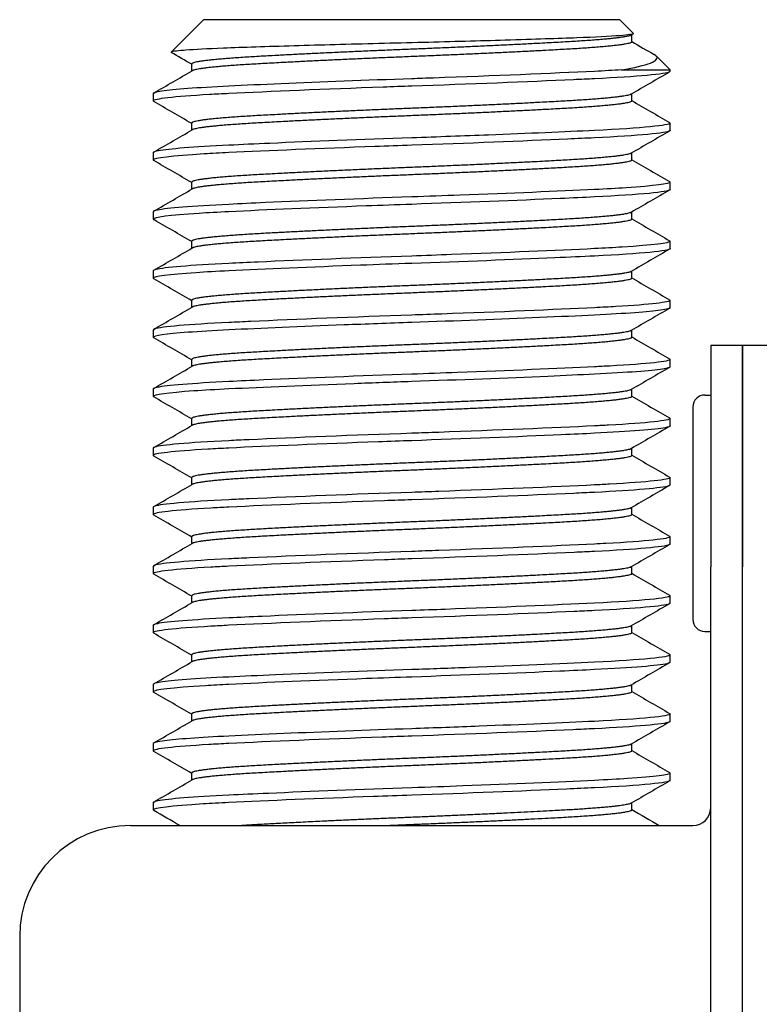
# Model space of a CAD drawing. Extents: x 0 to 796, y 0 to 496.
# Tile 216 of 222: x 719.219 to 719.845, y 292.36 to 293.193. Entities that reach past the tile are written whole.
import ezdxf

# ---------------------------------------------------------------- set-up
doc = ezdxf.new("R2010")
doc.units = 0
doc.header["$LTSCALE"] = 12
doc.header["$MEASUREMENT"] = 0
doc.layers.add('X', color=1, linetype='CONTINUOUS')

msp = doc.modelspace()

# ---------------------------------------------------------------- linework, layer by layer
at = {"layer": 'X'}
for p, q in [((719.37432, 293.1929), (719.34688, 293.16545)), ((719.72682, 293.1929), (719.37432, 293.1929)), ((719.72682, 293.1929), (719.73842, 293.1813)), ((719.73828, 293.18096), (719.73636, 293.17985)), ((719.73685, 293.17415), (719.73685, 293.18013)), ((719.3643, 293.14942), (719.3643, 293.1554)), ((719.75749, 293.16223), (719.76932, 293.1504)), ((719.72805, 293.1504), (719.76932, 293.1504)), ((719.76932, 293.14915), (719.76932, 293.1504)), ((719.33182, 293.1304), (719.33182, 293.12415)), ((719.73685, 293.12415), (719.73685, 293.13013)), ((719.3643, 293.09942), (719.3643, 293.1054)), ((719.76932, 293.09915), (719.76932, 293.1054)), ((719.33182, 293.0804), (719.33182, 293.07415)), ((719.73685, 293.07415), (719.73685, 293.08013)), ((719.3643, 293.04942), (719.3643, 293.0554)), ((719.76932, 293.04915), (719.76932, 293.0554)), ((719.33182, 293.0304), (719.33182, 293.02415)), ((719.73685, 293.02415), (719.73685, 293.03013)), ((719.3643, 292.99942), (719.3643, 293.0054)), ((719.76932, 292.99915), (719.76932, 293.0054)), ((719.33182, 292.9804), (719.33182, 292.97415)), ((719.73685, 292.97415), (719.73685, 292.98013)), ((719.3643, 292.94942), (719.3643, 292.9554)), ((719.76932, 292.94915), (719.76932, 292.9554)), ((719.33182, 292.9304), (719.33182, 292.92415)), ((719.73685, 292.92415), (719.73685, 292.93013)), ((719.8037, 292.9174), (719.8307, 292.9174)), ((719.8037, 292.9174), (719.8037, 292.7299)), ((719.8307, 292.7299), (719.8307, 292.9174)), ((719.8307, 292.9174), (719.8307, 292.7299)), ((719.8307, 292.9174), (719.8577, 292.9174)), ((719.3643, 292.89942), (719.3643, 292.9054)), ((719.76932, 292.89915), (719.76932, 292.9054)), ((719.33182, 292.8804), (719.33182, 292.87415)), ((719.73685, 292.87415), (719.73685, 292.88013)), ((719.7987, 292.87529), (719.8037, 292.87529)), ((719.7887, 292.86529), (719.7887, 292.68529)), ((719.3643, 292.84942), (719.3643, 292.8554)), ((719.76932, 292.84915), (719.76932, 292.8554)), ((719.33182, 292.8304), (719.33182, 292.82415)), ((719.73685, 292.82415), (719.73685, 292.83013)), ((719.3643, 292.79942), (719.3643, 292.8054)), ((719.76932, 292.79915), (719.76932, 292.8054)), ((719.33182, 292.7804), (719.33182, 292.77415)), ((719.73685, 292.77415), (719.73685, 292.78013)), ((719.3643, 292.74942), (719.3643, 292.7554)), ((719.76932, 292.74915), (719.76932, 292.7554)), ((719.33182, 292.7304), (719.33182, 292.72415)), ((719.73685, 292.72415), (719.73685, 292.73013)), ((719.8037, 287.4249), (719.8037, 292.7299)), ((719.8307, 287.4249), (719.8307, 292.7299)), ((719.8307, 287.4249), (719.8307, 292.7299)), ((719.3643, 292.69942), (719.3643, 292.7054)), ((719.76932, 292.69915), (719.76932, 292.7054)), ((719.33182, 292.6804), (719.33182, 292.67415)), ((719.73685, 292.67415), (719.73685, 292.68013)), ((719.7987, 292.67529), (719.8037, 292.67529)), ((719.3643, 292.64942), (719.3643, 292.6554)), ((719.76932, 292.64915), (719.76932, 292.6554)), ((719.33182, 292.6304), (719.33182, 292.62415)), ((719.73685, 292.62415), (719.73685, 292.63013)), ((719.3643, 292.59942), (719.3643, 292.6054)), ((719.76932, 292.59915), (719.76932, 292.6054)), ((719.33182, 292.5804), (719.33182, 292.57415)), ((719.73685, 292.57415), (719.73685, 292.58013)), ((719.3643, 292.54942), (719.3643, 292.5554)), ((719.76932, 292.54915), (719.76932, 292.5554)), ((719.33182, 292.5304), (719.33182, 292.52415)), ((719.73685, 292.52415), (719.73685, 292.53013)), ((719.31245, 292.5109), (719.7887, 292.5109)), ((719.2187, 292.41715), (719.2187, 292.1359))]:
    msp.add_line(p, q, dxfattribs=at)
for centre, radius, start, end in [((719.7987, 292.86529), 0.01, 90, 180), ((719.7987, 292.68529), 0.01, 180, 270), ((719.7887, 292.5259), 0.015, 270, 0), ((719.31245, 292.41715), 0.09375, 90, 180)]:
    msp.add_arc(centre, radius, start, end, dxfattribs=at)
for points, knots in [([(719.73842, 293.1813), (719.73848, 293.18124), (719.73849, 293.18118), (719.7382, 293.18056), (719.73416, 293.17996), (719.71832, 293.17873), (719.70608, 293.17809), (719.67495, 293.17691), (719.65466, 293.17625), (719.60794, 293.17486), (719.58447, 293.17422), (719.5479, 293.17331), (719.53524, 293.173), (719.49767, 293.17204), (719.47337, 293.17137), (719.42797, 293.17003), (719.4076, 293.16941), (719.37761, 293.16822), (719.36687, 293.16766), (719.35392, 293.1667), (719.34755, 293.16612), (719.34688, 293.16545)], [0.000001, 0.000001, 0.000001, 0.000001, 0.039594, 0.039594, 0.397485, 0.397485, 0.782657, 0.782657, 1.164194, 1.164194, 1.495586, 1.495586, 1.668712, 1.668712, 2.017099, 2.017099, 2.38158, 2.38158, 2.681354, 2.681354, 2.898539, 2.898539, 2.898539, 2.898539]), ([(719.72805, 293.1504), (719.73936, 293.15229), (719.74767, 293.15425), (719.75767, 293.15822), (719.75934, 293.16019), (719.75731, 293.16243), (719.7568, 293.16288), (719.75588, 293.1634)], [0.524907, 0.524907, 0.524907, 0.524907, 0.8470067, 0.8470067, 1.1677543, 1.1677543, 1.227237, 1.227237, 1.227237, 1.227237]), ([(719.72805, 293.1504), (719.72118, 293.14997), (719.71348, 293.14955), (719.70525, 293.14915), (719.66939, 293.1474), (719.61992, 293.14536), (719.56913, 293.14355), (719.56296, 293.14333), (719.55677, 293.14311), (719.55057, 293.1429), (719.51203, 293.14157), (719.47343, 293.14009), (719.44015, 293.13866), (719.42401, 293.13797), (719.40911, 293.13729), (719.39589, 293.13665), (719.36882, 293.13533), (719.34903, 293.13386), (719.33918, 293.13244), (719.3343, 293.13174), (719.33182, 293.13105), (719.33182, 293.1304)], [0.000001, 0.000001, 0.000001, 0.000001, 0.089599, 0.089599, 0.089599, 0.480046, 0.480046, 0.480046, 0.527466, 0.527466, 0.527466, 0.822572, 0.822572, 0.822572, 0.965689, 0.965689, 0.965689, 1.258705, 1.258705, 1.258705, 1.404032, 1.404032, 1.404032, 1.404032]), ([(719.76932, 293.14915), (719.76932, 293.149), (719.7692, 293.14885), (719.76895, 293.1487), (719.76584, 293.14683), (719.7422, 293.1447), (719.70525, 293.1429), (719.69972, 293.14263), (719.69379, 293.14235), (719.6876, 293.14206), (719.64906, 293.14029), (719.59929, 293.13833), (719.55057, 293.13665), (719.5426, 293.13637), (719.53449, 293.13609), (719.52645, 293.1358), (719.47747, 293.13403), (719.43025, 293.13207), (719.39589, 293.1304), (719.39012, 293.13012), (719.38457, 293.12982), (719.37942, 293.12953), (719.34886, 293.12776), (719.33182, 293.12582), (719.33182, 293.12415), (719.33182, 293.124), (719.33196, 293.12384), (719.33223, 293.12368)], [65.377112, 65.377112, 65.377112, 65.377112, 65.409798, 65.409798, 65.409798, 65.814798, 65.814798, 65.814798, 65.875456, 65.875456, 65.875456, 66.253008, 66.253008, 66.253008, 66.314805, 66.314805, 66.314805, 66.691267, 66.691267, 66.691267, 66.754503, 66.754503, 66.754503, 67.129577, 67.129577, 67.129577, 67.163809, 67.163809, 67.163809, 67.163809]), ([(719.76932, 293.1054), (719.76932, 293.10539), (719.76932, 293.10539), (719.76932, 293.10538), (719.76922, 293.1034), (719.74576, 293.10112), (719.70525, 293.09915), (719.68025, 293.09793), (719.64923, 293.09659), (719.61559, 293.09528), (719.59458, 293.09446), (719.57266, 293.09366), (719.55057, 293.0929), (719.5081, 293.09143), (719.4659, 293.0898), (719.43056, 293.08825), (719.41811, 293.0877), (719.40648, 293.08716), (719.39589, 293.08665), (719.36577, 293.08518), (719.34484, 293.08354), (719.3363, 293.08198), (719.33333, 293.08144), (719.33182, 293.08091), (719.33182, 293.0804)], [3.158655, 3.158655, 3.158655, 3.158655, 3.159688, 3.159688, 3.159688, 3.597633, 3.597633, 3.597633, 3.867908, 3.867908, 3.867908, 4.03671, 4.03671, 4.03671, 4.361287, 4.361287, 4.361287, 4.475685, 4.475685, 4.475685, 4.801258, 4.801258, 4.801258, 4.914529, 4.914529, 4.914529, 4.914529]), ([(719.76932, 293.09915), (719.76932, 293.09903), (719.76924, 293.09891), (719.76909, 293.0988), (719.7666, 293.0969), (719.743, 293.09474), (719.70525, 293.0929), (719.69822, 293.09255), (719.69056, 293.09219), (719.68256, 293.09183), (719.64489, 293.09013), (719.59739, 293.08826), (719.55057, 293.08665), (719.54027, 293.08629), (719.52978, 293.08592), (719.51949, 293.08554), (719.47311, 293.08385), (719.42877, 293.082), (719.39589, 293.0804), (719.38835, 293.08003), (719.38125, 293.07964), (719.37485, 293.07926), (719.34715, 293.07757), (719.33182, 293.07574), (719.33182, 293.07415), (719.33182, 293.074), (719.33196, 293.07384), (719.33223, 293.07368)], [61.868413, 61.868413, 61.868413, 61.868413, 61.894112, 61.894112, 61.894112, 62.3069, 62.3069, 62.3069, 62.383805, 62.383805, 62.383805, 62.745603, 62.745603, 62.745603, 62.825223, 62.825223, 62.825223, 63.184385, 63.184385, 63.184385, 63.266725, 63.266725, 63.266725, 63.623251, 63.623251, 63.623251, 63.657368, 63.657368, 63.657368, 63.657368]), ([(719.76932, 293.0554), (719.76932, 293.0539), (719.75612, 293.05223), (719.73203, 293.05065), (719.72419, 293.05014), (719.71519, 293.04963), (719.70525, 293.04915), (719.67443, 293.04764), (719.63409, 293.04595), (719.59131, 293.04436), (719.57792, 293.04386), (719.56422, 293.04337), (719.55057, 293.0429), (719.50677, 293.04139), (719.46291, 293.03968), (719.42681, 293.03808), (719.41577, 293.03759), (719.40536, 293.03711), (719.39589, 293.03665), (719.36475, 293.03513), (719.34328, 293.03341), (719.33538, 293.0318), (719.33302, 293.03132), (719.33182, 293.03085), (719.33182, 293.0304)], [6.668619, 6.668619, 6.668619, 6.668619, 6.999275, 6.999275, 6.999275, 7.106838, 7.106838, 7.106838, 7.440475, 7.440475, 7.440475, 7.544932, 7.544932, 7.544932, 7.880317, 7.880317, 7.880317, 7.98291, 7.98291, 7.98291, 8.32017, 8.32017, 8.32017, 8.420775, 8.420775, 8.420775, 8.420775]), ([(719.76932, 293.04915), (719.76932, 293.04909), (719.76931, 293.04904), (719.76927, 293.04899), (719.76809, 293.04704), (719.7445, 293.04481), (719.70525, 293.0429), (719.69633, 293.04246), (719.68652, 293.04201), (719.67616, 293.04155), (719.63969, 293.03992), (719.59502, 293.03818), (719.55057, 293.03665), (719.53767, 293.0362), (719.52465, 293.03574), (719.51193, 293.03527), (719.46835, 293.03365), (719.42715, 293.03192), (719.39589, 293.0304), (719.38658, 293.02994), (719.37805, 293.02947), (719.37056, 293.02899), (719.34555, 293.02738), (719.33182, 293.02566), (719.33182, 293.02415), (719.33182, 293.02399), (719.33196, 293.02384), (719.33223, 293.02368)], [58.354035, 58.354035, 58.354035, 58.354035, 58.365809, 58.365809, 58.365809, 58.793335, 58.793335, 58.793335, 58.890559, 58.890559, 58.890559, 59.232779, 59.232779, 59.232779, 59.332112, 59.332112, 59.332112, 59.672331, 59.672331, 59.672331, 59.773654, 59.773654, 59.773654, 60.111994, 60.111994, 60.111994, 60.146116, 60.146116, 60.146116, 60.146116]), ([(719.76932, 293.0054), (719.76932, 293.00384), (719.75491, 293.00208), (719.72876, 293.00044), (719.72172, 293), (719.71379, 292.99956), (719.70525, 292.99915), (719.67292, 292.99757), (719.62967, 292.99576), (719.58427, 292.9941), (719.57314, 292.99369), (719.56177, 292.99328), (719.55057, 292.9929), (719.50452, 292.99131), (719.45796, 292.98949), (719.42069, 292.98781), (719.41192, 292.98741), (719.40355, 292.98702), (719.39589, 292.98665), (719.36309, 292.98505), (719.34084, 292.98321), (719.33411, 292.98152), (719.33259, 292.98114), (719.33182, 292.98076), (719.33182, 292.9804)], [10.171108, 10.171108, 10.171108, 10.171108, 10.515781, 10.515781, 10.515781, 10.608496, 10.608496, 10.608496, 10.959684, 10.959684, 10.959684, 11.045744, 11.045744, 11.045744, 11.399622, 11.399622, 11.399622, 11.482902, 11.482902, 11.482902, 11.839521, 11.839521, 11.839521, 11.919974, 11.919974, 11.919974, 11.919974]), ([(719.76891, 293.00586), (719.76908, 293.00577), (719.7692, 293.00567), (719.76926, 293.00557), (719.7693, 293.00551), (719.76932, 293.00546), (719.76932, 293.0054)], [10.13718788, 10.13718788, 10.13718788, 10.13718788, 10.15817721, 10.15817721, 10.15817721, 10.17110783, 10.17110783, 10.17110783, 10.17110783]), ([(719.76932, 292.99915), (719.76932, 292.99913), (719.76932, 292.99911), (719.76932, 292.9991), (719.76895, 292.99713), (719.74544, 292.99486), (719.70525, 292.9929), (719.69504, 292.9924), (719.68381, 292.99188), (719.67183, 292.99135), (719.63621, 292.98979), (719.59347, 292.98813), (719.55057, 292.98665), (719.53597, 292.98614), (719.52138, 292.98562), (719.50711, 292.98509), (719.46533, 292.98352), (719.42613, 292.98187), (719.39589, 292.9804), (719.38546, 292.97989), (719.3761, 292.97936), (719.368, 292.97882), (719.3446, 292.97726), (719.33182, 292.97562), (719.33182, 292.97415), (719.33182, 292.97399), (719.33196, 292.97384), (719.33223, 292.97368)], [54.832357, 54.832357, 54.832357, 54.832357, 54.836003, 54.836003, 54.836003, 55.27261, 55.27261, 55.27261, 55.383519, 55.383519, 55.383519, 55.712992, 55.712992, 55.712992, 55.82515, 55.82515, 55.82515, 56.153503, 56.153503, 56.153503, 56.266823, 56.266823, 56.266823, 56.594142, 56.594142, 56.594142, 56.628335, 56.628335, 56.628335, 56.628335]), ([(719.76932, 292.9554), (719.76932, 292.95374), (719.75297, 292.95186), (719.72353, 292.95012), (719.71787, 292.94979), (719.71171, 292.94946), (719.70525, 292.94915), (719.67116, 292.94748), (719.62451, 292.94555), (719.57605, 292.9438), (719.56758, 292.94349), (719.559, 292.94319), (719.55057, 292.9429), (719.50214, 292.94123), (719.45277, 292.93928), (719.41438, 292.93752), (719.4079, 292.93722), (719.40168, 292.93693), (719.39589, 292.93665), (719.36152, 292.93497), (719.33859, 292.93302), (719.33316, 292.93125), (719.33226, 292.93096), (719.33182, 292.93067), (719.33182, 292.9304)], [13.667321, 13.667321, 13.667321, 13.667321, 14.033823, 14.033823, 14.033823, 14.104182, 14.104182, 14.104182, 14.47586, 14.47586, 14.47586, 14.540823, 14.540823, 14.540823, 14.914303, 14.914303, 14.914303, 14.977406, 14.977406, 14.977406, 15.352376, 15.352376, 15.352376, 15.413936, 15.413936, 15.413936, 15.413936]), ([(719.76932, 292.94915), (719.76932, 292.94846), (719.76661, 292.94774), (719.7613, 292.94701), (719.75126, 292.94562), (719.73179, 292.94419), (719.70525, 292.9429), (719.69143, 292.94222), (719.67581, 292.94151), (719.65885, 292.94079), (719.62607, 292.93939), (719.58838, 292.93795), (719.55057, 292.93665), (719.53128, 292.93598), (719.51207, 292.93528), (719.49347, 292.93457), (719.4568, 292.93316), (719.42279, 292.93171), (719.39589, 292.9304), (719.38245, 292.92974), (719.37081, 292.92905), (719.36129, 292.92835), (719.34211, 292.92693), (719.33182, 292.92547), (719.33182, 292.92415), (719.33182, 292.92399), (719.33196, 292.92384), (719.33223, 292.92368)], [51.308029, 51.308029, 51.308029, 51.308029, 51.460442, 51.460442, 51.460442, 51.748535, 51.748535, 51.748535, 51.898626, 51.898626, 51.898626, 52.188912, 52.188912, 52.188912, 52.337018, 52.337018, 52.337018, 52.629162, 52.629162, 52.629162, 52.775122, 52.775122, 52.775122, 53.069288, 53.069288, 53.069288, 53.103505, 53.103505, 53.103505, 53.103505]), ([(719.76932, 292.9054), (719.76932, 292.90364), (719.75095, 292.90164), (719.71822, 292.89982), (719.71408, 292.89959), (719.70974, 292.89937), (719.70525, 292.89915), (719.67433, 292.89764), (719.63286, 292.8959), (719.58926, 292.89428), (719.57647, 292.89381), (719.56339, 292.89334), (719.55057, 292.8929), (719.50671, 292.89138), (719.4618, 292.88964), (719.42535, 292.88802), (719.41481, 292.88755), (719.40487, 292.88709), (719.39589, 292.88665), (719.36478, 292.88513), (719.34285, 292.88338), (719.33513, 292.88175), (719.33292, 292.88129), (719.33182, 292.88083), (719.33182, 292.8804)], [17.159315, 17.159315, 17.159315, 17.159315, 17.546903, 17.546903, 17.546903, 17.595918, 17.595918, 17.595918, 17.933288, 17.933288, 17.933288, 18.032205, 18.032205, 18.032205, 18.370577, 18.370577, 18.370577, 18.468464, 18.468464, 18.468464, 18.807872, 18.807872, 18.807872, 18.904696, 18.904696, 18.904696, 18.904696]), ([(719.76932, 292.89915), (719.76932, 292.89853), (719.76715, 292.89789), (719.76288, 292.89724), (719.75336, 292.89578), (719.73312, 292.89426), (719.70525, 292.8929), (719.6934, 292.89232), (719.68015, 292.89171), (719.66586, 292.89109), (719.63145, 292.8896), (719.59089, 292.88804), (719.55057, 292.88665), (719.53429, 292.88609), (719.51796, 292.8855), (719.502, 292.88489), (719.46206, 292.88339), (719.42471, 292.8818), (719.39589, 292.8804), (719.38474, 292.87985), (719.37475, 292.87928), (719.36621, 292.8787), (719.34389, 292.87718), (719.33182, 292.87557), (719.33182, 292.87415), (719.33182, 292.87399), (719.33196, 292.87384), (719.33223, 292.87368)], [47.791138, 47.791138, 47.791138, 47.791138, 47.927387, 47.927387, 47.927387, 48.230698, 48.230698, 48.230698, 48.359699, 48.359699, 48.359699, 48.670131, 48.670131, 48.670131, 48.795521, 48.795521, 48.795521, 49.109459, 49.109459, 49.109459, 49.230995, 49.230995, 49.230995, 49.548685, 49.548685, 49.548685, 49.582957, 49.582957, 49.582957, 49.582957]), ([(719.76932, 292.8554), (719.76932, 292.85363), (719.75049, 292.85159), (719.7172, 292.84976), (719.71337, 292.84955), (719.70938, 292.84935), (719.70525, 292.84915), (719.67057, 292.84746), (719.62288, 292.84548), (719.57345, 292.8437), (719.56581, 292.84343), (719.55815, 292.84316), (719.55057, 292.8429), (719.50152, 292.84121), (719.45155, 292.83923), (719.41291, 292.83745), (719.40694, 292.83718), (719.40125, 292.83691), (719.39589, 292.83665), (719.3612, 292.83496), (719.33822, 292.83298), (719.33302, 292.8312), (719.33222, 292.83093), (719.33182, 292.83066), (719.33182, 292.8304)], [20.649245, 20.649245, 20.649245, 20.649245, 21.040612, 21.040612, 21.040612, 21.085566, 21.085566, 21.085566, 21.46333, 21.46333, 21.46333, 21.521701, 21.521701, 21.521701, 21.899496, 21.899496, 21.899496, 21.95783, 21.95783, 21.95783, 22.335642, 22.335642, 22.335642, 22.393955, 22.393955, 22.393955, 22.393955]), ([(719.76932, 292.84915), (719.76932, 292.84865), (719.76792, 292.84814), (719.76515, 292.84762), (719.7568, 292.84605), (719.73541, 292.84437), (719.70525, 292.8429), (719.69665, 292.84248), (719.68727, 292.84204), (719.67725, 292.84159), (719.64049, 292.83995), (719.59516, 292.83819), (719.55057, 292.83665), (719.54121, 292.83632), (719.53178, 292.83599), (719.52241, 292.83565), (719.47496, 292.83393), (719.42938, 292.83203), (719.39589, 292.8304), (719.38951, 292.83009), (719.38348, 292.82976), (719.37789, 292.82944), (719.34831, 292.8277), (719.33182, 292.82579), (719.33182, 292.82415), (719.33182, 292.82399), (719.33196, 292.82384), (719.33223, 292.82368)], [44.280474, 44.280474, 44.280474, 44.280474, 44.389824, 44.389824, 44.389824, 44.719341, 44.719341, 44.719341, 44.813308, 44.813308, 44.813308, 45.158037, 45.158037, 45.158037, 45.230426, 45.230426, 45.230426, 45.596658, 45.596658, 45.596658, 45.666451, 45.666451, 45.666451, 46.03521, 46.03521, 46.03521, 46.069542, 46.069542, 46.069542, 46.069542]), ([(719.76932, 292.8054), (719.76932, 292.80364), (719.75084, 292.80163), (719.71804, 292.79981), (719.71396, 292.79959), (719.70968, 292.79936), (719.70525, 292.79915), (719.6706, 292.79746), (719.62297, 292.79549), (719.5735, 292.79371), (719.56584, 292.79343), (719.55816, 292.79316), (719.55057, 292.7929), (719.50158, 292.79121), (719.45162, 292.78924), (719.41296, 292.78746), (719.40697, 292.78718), (719.40126, 292.78691), (719.39589, 292.78665), (719.36125, 292.78496), (719.33823, 292.78299), (719.33303, 292.7812), (719.33222, 292.78093), (719.33182, 292.78066), (719.33182, 292.7804)], [24.138636, 24.138636, 24.138636, 24.138636, 24.526375, 24.526375, 24.526375, 24.574626, 24.574626, 24.574626, 24.952269, 24.952269, 24.952269, 25.010788, 25.010788, 25.010788, 25.388439, 25.388439, 25.388439, 25.446966, 25.446966, 25.446966, 25.824656, 25.824656, 25.824656, 25.883162, 25.883162, 25.883162, 25.883162]), ([(719.76932, 292.79915), (719.76932, 292.79888), (719.76892, 292.79861), (719.76812, 292.79834), (719.76292, 292.79657), (719.73992, 292.79459), (719.70525, 292.7929), (719.6998, 292.79263), (719.69402, 292.79236), (719.68794, 292.79208), (719.64941, 292.79031), (719.59943, 292.78833), (719.55057, 292.78665), (719.54295, 292.78638), (719.53526, 292.78611), (719.52757, 292.78584), (719.47824, 292.78406), (719.43049, 292.78208), (719.39589, 292.7804), (719.39054, 292.78014), (719.38541, 292.77987), (719.38058, 292.77959), (719.34932, 292.77781), (719.33182, 292.77584), (719.33182, 292.77415), (719.33182, 292.77399), (719.33196, 292.77384), (719.33223, 292.77368)], [40.774107, 40.774107, 40.774107, 40.774107, 40.832744, 40.832744, 40.832744, 41.212604, 41.212604, 41.212604, 41.272287, 41.272287, 41.272287, 41.650821, 41.650821, 41.650821, 41.709882, 41.709882, 41.709882, 42.088996, 42.088996, 42.088996, 42.147678, 42.147678, 42.147678, 42.527133, 42.527133, 42.527133, 42.561452, 42.561452, 42.561452, 42.561452]), ([(719.76932, 292.7554), (719.76932, 292.75359), (719.74946, 292.75149), (719.71494, 292.74964), (719.71181, 292.74947), (719.70857, 292.74931), (719.70525, 292.74915), (719.67066, 292.74746), (719.62291, 292.74548), (719.57359, 292.74371), (719.5659, 292.74343), (719.5582, 292.74316), (719.55057, 292.7429), (719.50172, 292.74121), (719.45175, 292.73924), (719.41322, 292.73747), (719.40713, 292.73719), (719.40134, 292.73691), (719.39589, 292.73665), (719.36143, 292.73497), (719.33843, 292.733), (719.3331, 292.73123), (719.33224, 292.73095), (719.33182, 292.73067), (719.33182, 292.7304)], [27.628471, 27.628471, 27.628471, 27.628471, 28.028279, 28.028279, 28.028279, 28.064527, 28.064527, 28.064527, 28.442052, 28.442052, 28.442052, 28.500906, 28.500906, 28.500906, 28.877834, 28.877834, 28.877834, 28.937327, 28.937327, 28.937327, 29.313374, 29.313374, 29.313374, 29.373795, 29.373795, 29.373795, 29.373795]), ([(719.76932, 292.74915), (719.76932, 292.74895), (719.76909, 292.74874), (719.76862, 292.74853), (719.76451, 292.74671), (719.7412, 292.74465), (719.70525, 292.7429), (719.69989, 292.74264), (719.6942, 292.74237), (719.68822, 292.74209), (719.64955, 292.74031), (719.59958, 292.73834), (719.55057, 292.73665), (719.54299, 292.73639), (719.53532, 292.73612), (719.52767, 292.73584), (719.47819, 292.73406), (719.43055, 292.73209), (719.39589, 292.7304), (719.39053, 292.73014), (719.38539, 292.72987), (719.38055, 292.72959), (719.34924, 292.72781), (719.33182, 292.72584), (719.33182, 292.72415), (719.33182, 292.72399), (719.33196, 292.72384), (719.33223, 292.72368)], [37.270104, 37.270104, 37.270104, 37.270104, 37.314849, 37.314849, 37.314849, 37.708369, 37.708369, 37.708369, 37.767031, 37.767031, 37.767031, 38.146339, 38.146339, 38.146339, 38.205025, 38.205025, 38.205025, 38.584291, 38.584291, 38.584291, 38.64297, 38.64297, 38.64297, 39.022229, 39.022229, 39.022229, 39.056479, 39.056479, 39.056479, 39.056479]), ([(719.76932, 292.7054), (719.76932, 292.70342), (719.74533, 292.7011), (719.70525, 292.69915), (719.67178, 292.69752), (719.62623, 292.69562), (719.57881, 292.6939), (719.56941, 292.69356), (719.55996, 292.69322), (719.55057, 292.6929), (719.50602, 292.69136), (719.46075, 292.6896), (719.42401, 292.68796), (719.41395, 292.68751), (719.40453, 292.68707), (719.39589, 292.68665), (719.36482, 292.68513), (719.34308, 292.6834), (719.33525, 292.68178), (719.33296, 292.6813), (719.33182, 292.68084), (719.33182, 292.6804)], [31.120359, 31.120359, 31.120359, 31.120359, 31.556956, 31.556956, 31.556956, 31.921495, 31.921495, 31.921495, 31.993782, 31.993782, 31.993782, 32.336737, 32.336737, 32.336737, 32.430683, 32.430683, 32.430683, 32.768765, 32.768765, 32.768765, 32.867661, 32.867661, 32.867661, 32.867661]), ([(719.76932, 292.69915), (719.76932, 292.69893), (719.76906, 292.69872), (719.76853, 292.69849), (719.76419, 292.69668), (719.74095, 292.69464), (719.70525, 292.6929), (719.69989, 292.69264), (719.6942, 292.69237), (719.68824, 292.69209), (719.64959, 292.69031), (719.59963, 292.68834), (719.55057, 292.68665), (719.54299, 292.68639), (719.53533, 292.68612), (719.52769, 292.68584), (719.47826, 292.68406), (719.43057, 292.68209), (719.39589, 292.6804), (719.39053, 292.68014), (719.38539, 292.67987), (719.38055, 292.67959), (719.34929, 292.67781), (719.33182, 292.67584), (719.33182, 292.67415), (719.33182, 292.67399), (719.33196, 292.67384), (719.33223, 292.67368)], [33.766786, 33.766786, 33.766786, 33.766786, 33.814341, 33.814341, 33.814341, 34.204703, 34.204703, 34.204703, 34.263279, 34.263279, 34.263279, 34.64261, 34.64261, 34.64261, 34.70123, 34.70123, 34.70123, 35.080522, 35.080522, 35.080522, 35.139196, 35.139196, 35.139196, 35.518442, 35.518442, 35.518442, 35.552708, 35.552708, 35.552708, 35.552708]), ([(719.76932, 292.6554), (719.76932, 292.65342), (719.74557, 292.65111), (719.70525, 292.64915), (719.67646, 292.64774), (719.63915, 292.64616), (719.59924, 292.64465), (719.58326, 292.64405), (719.56689, 292.64346), (719.55057, 292.6429), (719.51029, 292.64151), (719.46976, 292.63995), (719.43537, 292.63846), (719.42104, 292.63783), (719.40777, 292.63723), (719.39589, 292.63665), (719.36769, 292.63527), (719.34731, 292.63373), (719.33792, 292.63225), (719.33387, 292.63162), (719.33182, 292.63099), (719.33182, 292.6304)], [34.616486, 34.616486, 34.616486, 34.616486, 35.053871, 35.053871, 35.053871, 35.366255, 35.366255, 35.366255, 35.491403, 35.491403, 35.491403, 35.800314, 35.800314, 35.800314, 35.929039, 35.929039, 35.929039, 36.234719, 36.234719, 36.234719, 36.366784, 36.366784, 36.366784, 36.366784]), ([(719.76932, 292.64915), (719.76932, 292.64875), (719.76841, 292.64834), (719.76661, 292.64792), (719.75941, 292.64626), (719.73719, 292.64446), (719.70525, 292.6429), (719.69635, 292.64246), (719.68651, 292.64201), (719.67606, 292.64154), (719.63955, 292.63992), (719.59453, 292.63816), (719.55057, 292.63665), (719.53787, 292.63621), (719.52493, 292.63575), (719.51226, 292.63528), (719.4685, 292.63366), (719.42689, 292.63191), (719.39589, 292.6304), (719.38881, 292.63005), (719.3821, 292.62969), (719.37597, 292.62932), (719.34753, 292.62762), (719.33182, 292.62575), (719.33182, 292.62415), (719.33182, 292.62399), (719.33196, 292.62384), (719.33223, 292.62368)], [30.262785, 30.262785, 30.262785, 30.262785, 30.350659, 30.350659, 30.350659, 30.70051, 30.70051, 30.70051, 30.797965, 30.797965, 30.797965, 31.138532, 31.138532, 31.138532, 31.236902, 31.236902, 31.236902, 31.576582, 31.576582, 31.576582, 31.654228, 31.654228, 31.654228, 32.014661, 32.014661, 32.014661, 32.048969, 32.048969, 32.048969, 32.048969]), ([(719.76932, 292.6054), (719.76932, 292.60342), (719.74577, 292.60112), (719.70525, 292.59915), (719.67837, 292.59784), (719.64438, 292.59638), (719.60773, 292.59498), (719.58912, 292.59426), (719.56988, 292.59356), (719.55057, 292.5929), (719.51278, 292.59159), (719.47511, 292.59015), (719.44234, 292.58876), (719.42537, 292.58803), (719.40973, 292.58732), (719.39589, 292.58665), (719.37066, 292.58542), (719.35182, 292.58407), (719.3414, 292.58274), (719.33506, 292.58194), (719.33182, 292.58115), (719.33182, 292.5804)], [38.118907, 38.118907, 38.118907, 38.118907, 38.55723, 38.55723, 38.55723, 38.848033, 38.848033, 38.848033, 38.995682, 38.995682, 38.995682, 39.284647, 39.284647, 39.284647, 39.43426, 39.43426, 39.43426, 39.707024, 39.707024, 39.707024, 39.872967, 39.872967, 39.872967, 39.872967]), ([(719.76932, 292.59915), (719.76932, 292.59893), (719.76904, 292.5987), (719.76846, 292.59847), (719.76396, 292.59665), (719.74072, 292.59463), (719.70525, 292.5929), (719.69955, 292.59262), (719.69343, 292.59233), (719.68704, 292.59204), (719.6486, 292.59027), (719.59908, 292.58832), (719.55057, 292.58665), (719.5423, 292.58636), (719.53388, 292.58607), (719.52555, 292.58576), (719.47691, 292.58401), (719.43006, 292.58206), (719.39589, 292.5804), (719.38987, 292.5801), (719.38409, 292.5798), (719.37876, 292.57949), (719.34861, 292.57774), (719.33182, 292.57581), (719.33182, 292.57415), (719.33182, 292.574), (719.33196, 292.57384), (719.33223, 292.57368)], [26.7568, 26.7568, 26.7568, 26.7568, 26.806143, 26.806143, 26.806143, 27.194817, 27.194817, 27.194817, 27.257298, 27.257298, 27.257298, 27.633142, 27.633142, 27.633142, 27.697212, 27.697212, 27.697212, 28.07152, 28.07152, 28.07152, 28.137464, 28.137464, 28.137464, 28.509956, 28.509956, 28.509956, 28.544161, 28.544161, 28.544161, 28.544161]), ([(719.76932, 292.5554), (719.76932, 292.55393), (719.75657, 292.55228), (719.7332, 292.55073), (719.72509, 292.55019), (719.71571, 292.54966), (719.70525, 292.54915), (719.67501, 292.54767), (719.63579, 292.54602), (719.594, 292.54446), (719.57974, 292.54392), (719.56516, 292.5434), (719.55057, 292.5429), (719.50766, 292.54142), (719.4649, 292.53976), (719.42929, 292.53819), (719.41731, 292.53766), (719.40609, 292.53715), (719.39589, 292.53665), (719.36544, 292.53516), (719.34432, 292.53349), (719.33598, 292.53192), (719.33322, 292.5314), (719.33182, 292.53089), (719.33182, 292.5304)], [41.628283, 41.628283, 41.628283, 41.628283, 41.953812, 41.953812, 41.953812, 42.066858, 42.066858, 42.066858, 42.393764, 42.393764, 42.393764, 42.505304, 42.505304, 42.505304, 42.833333, 42.833333, 42.833333, 42.943624, 42.943624, 42.943624, 43.272868, 43.272868, 43.272868, 43.381818, 43.381818, 43.381818, 43.381818]), ([(719.76932, 292.54915), (719.76932, 292.54717), (719.74541, 292.54486), (719.70525, 292.5429), (719.69791, 292.54254), (719.6899, 292.54216), (719.68152, 292.54179), (719.64405, 292.54009), (719.59703, 292.53825), (719.55057, 292.53665), (719.53981, 292.53628), (719.52888, 292.53589), (719.51817, 292.5355), (719.47228, 292.53381), (719.42851, 292.53199), (719.39589, 292.5304), (719.38802, 292.53001), (719.38065, 292.52961), (719.37404, 292.52921), (719.34686, 292.52754), (719.33182, 292.52573), (719.33182, 292.52415), (719.33182, 292.52399), (719.33196, 292.52384), (719.33223, 292.52368)], [23.246863, 23.246863, 23.246863, 23.246863, 23.685533, 23.685533, 23.685533, 23.765746, 23.765746, 23.765746, 24.124397, 24.124397, 24.124397, 24.207454, 24.207454, 24.207454, 24.563346, 24.563346, 24.563346, 24.649207, 24.649207, 24.649207, 25.002386, 25.002386, 25.002386, 25.036494, 25.036494, 25.036494, 25.036494])]:
    msp.add_open_spline(points, degree=3, knots=knots, dxfattribs=at)
for points, weights, knots in [([(719.73636, 293.17985), (719.73137, 293.17696), (719.68229, 293.17415), (719.62773, 293.17102), (719.55057, 293.1679), (719.47341, 293.16477), (719.41886, 293.16165), (719.3643, 293.15852), (719.3643, 293.1554)], [0.98711395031, 0.930986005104, 1, 0.923879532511, 1, 0.923879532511, 1, 0.923879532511, 1], [0.03626999, 0.03626999, 0.03626999, 0.04166667, 0.04166667, 0.04761905, 0.04761905, 0.05357143, 0.05357143, 0.05952381, 0.05952381, 0.05952381]), ([(719.73685, 293.17415), (719.73685, 293.17102), (719.68229, 293.1679), (719.62773, 293.16477), (719.55057, 293.16165), (719.47341, 293.15852), (719.41886, 293.1554), (719.36977, 293.15259), (719.36478, 293.1497)], [1, 0.923879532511, 1, 0.923879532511, 1, 0.923879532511, 1, 0.930986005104, 0.98711395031], [0.03571429, 0.03571429, 0.03571429, 0.04166667, 0.04166667, 0.04761905, 0.04761905, 0.05357143, 0.05357143, 0.05896811, 0.05896811, 0.05896811]), ([(719.73636, 293.12985), (719.73137, 293.12696), (719.68229, 293.12415), (719.62773, 293.12102), (719.55057, 293.1179), (719.47341, 293.11477), (719.41886, 293.11165), (719.3643, 293.10852), (719.3643, 293.1054)], [0.98711395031, 0.930986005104, 1, 0.923879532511, 1, 0.923879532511, 1, 0.923879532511, 1], [0.08388904, 0.08388904, 0.08388904, 0.08928571, 0.08928571, 0.0952381, 0.0952381, 0.10119048, 0.10119048, 0.10714286, 0.10714286, 0.10714286]), ([(719.73685, 293.12415), (719.73685, 293.12102), (719.68229, 293.1179), (719.62773, 293.11477), (719.55057, 293.11165), (719.47341, 293.10852), (719.41886, 293.1054), (719.36977, 293.10259), (719.36478, 293.0997)], [1, 0.923879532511, 1, 0.923879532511, 1, 0.923879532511, 1, 0.930986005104, 0.98711395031], [0.08333333, 0.08333333, 0.08333333, 0.08928571, 0.08928571, 0.0952381, 0.0952381, 0.10119048, 0.10119048, 0.10658715, 0.10658715, 0.10658715]), ([(719.73636, 293.07985), (719.73137, 293.07696), (719.68229, 293.07415), (719.62773, 293.07102), (719.55057, 293.0679), (719.47341, 293.06477), (719.41886, 293.06165), (719.3643, 293.05852), (719.3643, 293.0554)], [0.98711395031, 0.930986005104, 1, 0.923879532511, 1, 0.923879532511, 1, 0.923879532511, 1], [0.13150808, 0.13150808, 0.13150808, 0.13690476, 0.13690476, 0.14285714, 0.14285714, 0.14880952, 0.14880952, 0.1547619, 0.1547619, 0.1547619]), ([(719.73685, 293.07415), (719.73685, 293.07102), (719.68229, 293.0679), (719.62773, 293.06477), (719.55057, 293.06165), (719.47341, 293.05852), (719.41886, 293.0554), (719.36977, 293.05259), (719.36478, 293.0497)], [1, 0.923879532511, 1, 0.923879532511, 1, 0.923879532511, 1, 0.930986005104, 0.98711395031], [0.13095238, 0.13095238, 0.13095238, 0.13690476, 0.13690476, 0.14285714, 0.14285714, 0.14880952, 0.14880952, 0.1542062, 0.1542062, 0.1542062]), ([(719.73636, 293.02985), (719.73137, 293.02696), (719.68229, 293.02415), (719.62773, 293.02102), (719.55057, 293.0179), (719.47341, 293.01477), (719.41886, 293.01165), (719.3643, 293.00852), (719.3643, 293.0054)], [0.98711395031, 0.930986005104, 1, 0.923879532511, 1, 0.923879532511, 1, 0.923879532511, 1], [0.17912713, 0.17912713, 0.17912713, 0.18452381, 0.18452381, 0.19047619, 0.19047619, 0.19642857, 0.19642857, 0.20238095, 0.20238095, 0.20238095]), ([(719.73685, 293.02415), (719.73685, 293.02102), (719.68229, 293.0179), (719.62773, 293.01477), (719.55057, 293.01165), (719.47341, 293.00852), (719.41886, 293.0054), (719.36977, 293.00259), (719.36478, 292.9997)], [1, 0.923879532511, 1, 0.923879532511, 1, 0.923879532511, 1, 0.930986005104, 0.98711395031], [0.17857143, 0.17857143, 0.17857143, 0.18452381, 0.18452381, 0.19047619, 0.19047619, 0.19642857, 0.19642857, 0.20182525, 0.20182525, 0.20182525]), ([(719.73636, 292.97985), (719.73137, 292.97696), (719.68229, 292.97415), (719.62773, 292.97102), (719.55057, 292.9679), (719.47341, 292.96477), (719.41886, 292.96165), (719.3643, 292.95852), (719.3643, 292.9554)], [0.98711395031, 0.930986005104, 1, 0.923879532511, 1, 0.923879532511, 1, 0.923879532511, 1], [0.22674618, 0.22674618, 0.22674618, 0.23214286, 0.23214286, 0.23809524, 0.23809524, 0.24404762, 0.24404762, 0.25, 0.25, 0.25]), ([(719.73685, 292.97415), (719.73685, 292.97102), (719.68229, 292.9679), (719.62773, 292.96477), (719.55057, 292.96165), (719.47341, 292.95852), (719.41886, 292.9554), (719.36977, 292.95259), (719.36478, 292.9497)], [1, 0.923879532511, 1, 0.923879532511, 1, 0.923879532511, 1, 0.930986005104, 0.98711395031], [0.22619048, 0.22619048, 0.22619048, 0.23214286, 0.23214286, 0.23809524, 0.23809524, 0.24404762, 0.24404762, 0.2494443, 0.2494443, 0.2494443]), ([(719.73636, 292.92985), (719.73137, 292.92696), (719.68229, 292.92415), (719.62773, 292.92102), (719.55057, 292.9179), (719.47341, 292.91477), (719.41886, 292.91165), (719.3643, 292.90852), (719.3643, 292.9054)], [0.98711395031, 0.930986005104, 1, 0.923879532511, 1, 0.923879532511, 1, 0.923879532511, 1], [0.27436523, 0.27436523, 0.27436523, 0.2797619, 0.2797619, 0.28571429, 0.28571429, 0.29166667, 0.29166667, 0.29761905, 0.29761905, 0.29761905]), ([(719.73685, 292.92415), (719.73685, 292.92102), (719.68229, 292.9179), (719.62773, 292.91477), (719.55057, 292.91165), (719.47341, 292.90852), (719.41886, 292.9054), (719.36977, 292.90259), (719.36478, 292.8997)], [1, 0.923879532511, 1, 0.923879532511, 1, 0.923879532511, 1, 0.930986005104, 0.98711395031], [0.27380952, 0.27380952, 0.27380952, 0.2797619, 0.2797619, 0.28571429, 0.28571429, 0.29166667, 0.29166667, 0.29706334, 0.29706334, 0.29706334]), ([(719.73636, 292.87985), (719.73137, 292.87696), (719.68229, 292.87415), (719.62773, 292.87102), (719.55057, 292.8679), (719.47341, 292.86477), (719.41886, 292.86165), (719.3643, 292.85852), (719.3643, 292.8554)], [0.98711395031, 0.930986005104, 1, 0.923879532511, 1, 0.923879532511, 1, 0.923879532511, 1], [0.32198428, 0.32198428, 0.32198428, 0.32738095, 0.32738095, 0.33333333, 0.33333333, 0.33928571, 0.33928571, 0.3452381, 0.3452381, 0.3452381]), ([(719.73685, 292.87415), (719.73685, 292.87102), (719.68229, 292.8679), (719.62773, 292.86477), (719.55057, 292.86165), (719.47341, 292.85852), (719.41886, 292.8554), (719.36977, 292.85259), (719.36478, 292.8497)], [1, 0.923879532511, 1, 0.923879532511, 1, 0.923879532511, 1, 0.930986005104, 0.98711395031], [0.32142857, 0.32142857, 0.32142857, 0.32738095, 0.32738095, 0.33333333, 0.33333333, 0.33928571, 0.33928571, 0.34468239, 0.34468239, 0.34468239]), ([(719.73636, 292.82985), (719.73137, 292.82696), (719.68229, 292.82415), (719.62773, 292.82102), (719.55057, 292.8179), (719.47341, 292.81477), (719.41886, 292.81165), (719.3643, 292.80852), (719.3643, 292.8054)], [0.98711395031, 0.930986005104, 1, 0.923879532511, 1, 0.923879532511, 1, 0.923879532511, 1], [0.36960332, 0.36960332, 0.36960332, 0.375, 0.375, 0.38095238, 0.38095238, 0.38690476, 0.38690476, 0.39285714, 0.39285714, 0.39285714]), ([(719.73685, 292.82415), (719.73685, 292.82102), (719.68229, 292.8179), (719.62773, 292.81477), (719.55057, 292.81165), (719.47341, 292.80852), (719.41886, 292.8054), (719.36977, 292.80259), (719.36478, 292.7997)], [1, 0.923879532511, 1, 0.923879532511, 1, 0.923879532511, 1, 0.930986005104, 0.98711395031], [0.36904762, 0.36904762, 0.36904762, 0.375, 0.375, 0.38095238, 0.38095238, 0.38690476, 0.38690476, 0.39230144, 0.39230144, 0.39230144]), ([(719.73636, 292.77985), (719.73137, 292.77696), (719.68229, 292.77415), (719.62773, 292.77102), (719.55057, 292.7679), (719.47341, 292.76477), (719.41886, 292.76165), (719.3643, 292.75852), (719.3643, 292.7554)], [0.98711395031, 0.930986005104, 1, 0.923879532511, 1, 0.923879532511, 1, 0.923879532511, 1], [0.41722237, 0.41722237, 0.41722237, 0.42261905, 0.42261905, 0.42857143, 0.42857143, 0.43452381, 0.43452381, 0.44047619, 0.44047619, 0.44047619]), ([(719.73685, 292.77415), (719.73685, 292.77102), (719.68229, 292.7679), (719.62773, 292.76477), (719.55057, 292.76165), (719.47341, 292.75852), (719.41886, 292.7554), (719.36977, 292.75259), (719.36478, 292.7497)], [1, 0.923879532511, 1, 0.923879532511, 1, 0.923879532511, 1, 0.930986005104, 0.98711395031], [0.41666667, 0.41666667, 0.41666667, 0.42261905, 0.42261905, 0.42857143, 0.42857143, 0.43452381, 0.43452381, 0.43992049, 0.43992049, 0.43992049]), ([(719.73636, 292.72985), (719.73137, 292.72696), (719.68229, 292.72415), (719.62773, 292.72102), (719.55057, 292.7179), (719.47341, 292.71477), (719.41886, 292.71165), (719.3643, 292.70852), (719.3643, 292.7054)], [0.98711395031, 0.930986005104, 1, 0.923879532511, 1, 0.923879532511, 1, 0.923879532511, 1], [0.46484142, 0.46484142, 0.46484142, 0.4702381, 0.4702381, 0.47619048, 0.47619048, 0.48214286, 0.48214286, 0.48809524, 0.48809524, 0.48809524]), ([(719.73685, 292.72415), (719.73685, 292.72102), (719.68229, 292.7179), (719.62773, 292.71477), (719.55057, 292.71165), (719.47341, 292.70852), (719.41886, 292.7054), (719.36977, 292.70259), (719.36478, 292.6997)], [1, 0.923879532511, 1, 0.923879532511, 1, 0.923879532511, 1, 0.930986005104, 0.98711395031], [0.46428571, 0.46428571, 0.46428571, 0.4702381, 0.4702381, 0.47619048, 0.47619048, 0.48214286, 0.48214286, 0.48753953, 0.48753953, 0.48753953]), ([(719.73636, 292.67985), (719.73137, 292.67696), (719.68229, 292.67415), (719.62773, 292.67102), (719.55057, 292.6679), (719.47341, 292.66477), (719.41886, 292.66165), (719.3643, 292.65852), (719.3643, 292.6554)], [0.98711395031, 0.930986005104, 1, 0.923879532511, 1, 0.923879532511, 1, 0.923879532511, 1], [0.51246047, 0.51246047, 0.51246047, 0.51785714, 0.51785714, 0.52380952, 0.52380952, 0.5297619, 0.5297619, 0.53571429, 0.53571429, 0.53571429]), ([(719.73685, 292.67415), (719.73685, 292.67102), (719.68229, 292.6679), (719.62773, 292.66477), (719.55057, 292.66165), (719.47341, 292.65852), (719.41886, 292.6554), (719.36977, 292.65259), (719.36478, 292.6497)], [1, 0.923879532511, 1, 0.923879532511, 1, 0.923879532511, 1, 0.930986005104, 0.98711395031], [0.51190476, 0.51190476, 0.51190476, 0.51785714, 0.51785714, 0.52380952, 0.52380952, 0.5297619, 0.5297619, 0.53515858, 0.53515858, 0.53515858]), ([(719.73636, 292.62985), (719.73137, 292.62696), (719.68229, 292.62415), (719.62773, 292.62102), (719.55057, 292.6179), (719.47341, 292.61477), (719.41886, 292.61165), (719.3643, 292.60852), (719.3643, 292.6054)], [0.98711395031, 0.930986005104, 1, 0.923879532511, 1, 0.923879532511, 1, 0.923879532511, 1], [0.56007951, 0.56007951, 0.56007951, 0.56547619, 0.56547619, 0.57142857, 0.57142857, 0.57738095, 0.57738095, 0.58333333, 0.58333333, 0.58333333]), ([(719.73685, 292.62415), (719.73685, 292.62102), (719.68229, 292.6179), (719.62773, 292.61477), (719.55057, 292.61165), (719.47341, 292.60852), (719.41886, 292.6054), (719.36977, 292.60259), (719.36478, 292.5997)], [1, 0.923879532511, 1, 0.923879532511, 1, 0.923879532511, 1, 0.930986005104, 0.98711395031], [0.55952381, 0.55952381, 0.55952381, 0.56547619, 0.56547619, 0.57142857, 0.57142857, 0.57738095, 0.57738095, 0.58277763, 0.58277763, 0.58277763]), ([(719.73636, 292.57985), (719.73137, 292.57696), (719.68229, 292.57415), (719.62773, 292.57102), (719.55057, 292.5679), (719.47341, 292.56477), (719.41886, 292.56165), (719.3643, 292.55852), (719.3643, 292.5554)], [0.98711395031, 0.930986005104, 1, 0.923879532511, 1, 0.923879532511, 1, 0.923879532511, 1], [0.60769856, 0.60769856, 0.60769856, 0.61309524, 0.61309524, 0.61904762, 0.61904762, 0.625, 0.625, 0.63095238, 0.63095238, 0.63095238]), ([(719.73685, 292.57415), (719.73685, 292.57102), (719.68229, 292.5679), (719.62773, 292.56477), (719.55057, 292.56165), (719.47341, 292.55852), (719.41886, 292.5554), (719.36977, 292.55259), (719.36478, 292.5497)], [1, 0.923879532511, 1, 0.923879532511, 1, 0.923879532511, 1, 0.930986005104, 0.98711395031], [0.60714286, 0.60714286, 0.60714286, 0.61309524, 0.61309524, 0.61904762, 0.61904762, 0.625, 0.625, 0.63039668, 0.63039668, 0.63039668]), ([(719.73636, 292.52985), (719.73137, 292.52696), (719.68229, 292.52415), (719.62773, 292.52102), (719.55057, 292.5179), (719.47341, 292.51477), (719.41886, 292.51165), (719.41242, 292.51128), (719.40665, 292.5109)], [0.98711395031, 0.930986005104, 1, 0.923879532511, 1, 0.923879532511, 1, 0.990379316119, 0.983190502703], [0.65531761, 0.65531761, 0.65531761, 0.66071429, 0.66071429, 0.66666667, 0.66666667, 0.67261905, 0.67261905, 0.67337135, 0.67337135, 0.67337135]), ([(719.73685, 292.52415), (719.73685, 292.52102), (719.68229, 292.5179), (719.62773, 292.51477), (719.55057, 292.51165), (719.54147, 292.51128), (719.53242, 292.5109)], [1, 0.923879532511, 1, 0.923879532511, 1, 0.99037931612, 0.983190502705], [0.6547619, 0.6547619, 0.6547619, 0.66071429, 0.66071429, 0.66666667, 0.66666667, 0.66741897, 0.66741897, 0.66741897])]:
    msp.add_rational_spline(points, weights, degree=2, knots=knots, dxfattribs=at)
for points in [[(719.73685, 293.17442), (719.74319, 293.17075), (719.74954, 293.16707), (719.75588, 293.1634)], [(719.34688, 293.16545), (719.34678, 293.16535), (719.34681, 293.16525), (719.347, 293.16514)], [(719.3643, 293.15513), (719.35853, 293.15846), (719.35277, 293.1618), (719.347, 293.16514)], [(719.33223, 293.13086), (719.34308, 293.13714), (719.35393, 293.14342), (719.36478, 293.1497)], [(719.76891, 293.14868), (719.75806, 293.1424), (719.74721, 293.13613), (719.73636, 293.12985)], [(719.3643, 293.10513), (719.35361, 293.11131), (719.34292, 293.1175), (719.33223, 293.12368)], [(719.73685, 293.12442), (719.74753, 293.11823), (719.75822, 293.11205), (719.76891, 293.10586)], [(719.76891, 293.10586), (719.76919, 293.10571), (719.76932, 293.10555), (719.76932, 293.1054)], [(719.33223, 293.08086), (719.34308, 293.08714), (719.35393, 293.09342), (719.36478, 293.0997)], [(719.76891, 293.09868), (719.75806, 293.0924), (719.74721, 293.08613), (719.73636, 293.07985)], [(719.3643, 293.05513), (719.35361, 293.06131), (719.34292, 293.0675), (719.33223, 293.07368)], [(719.73685, 293.07442), (719.74753, 293.06823), (719.75822, 293.06205), (719.76891, 293.05586)], [(719.76891, 293.05586), (719.76918, 293.05571), (719.76932, 293.05555), (719.76932, 293.0554)], [(719.33223, 293.03086), (719.34308, 293.03714), (719.35393, 293.04342), (719.36478, 293.0497)], [(719.76891, 293.04868), (719.75806, 293.0424), (719.74721, 293.03613), (719.73636, 293.02985)], [(719.3643, 293.00513), (719.35361, 293.01131), (719.34292, 293.0175), (719.33223, 293.02368)], [(719.73685, 293.02442), (719.74753, 293.01823), (719.75822, 293.01205), (719.76891, 293.00586)], [(719.33223, 292.98086), (719.34308, 292.98714), (719.35393, 292.99342), (719.36478, 292.9997)], [(719.76891, 292.99868), (719.75806, 292.9924), (719.74721, 292.98613), (719.73636, 292.97985)], [(719.3643, 292.95513), (719.35361, 292.96131), (719.34292, 292.9675), (719.33223, 292.97368)], [(719.73685, 292.97442), (719.74753, 292.96823), (719.75822, 292.96205), (719.76891, 292.95586)], [(719.76891, 292.95586), (719.76919, 292.95571), (719.76932, 292.95555), (719.76932, 292.9554)], [(719.33223, 292.93086), (719.34308, 292.93714), (719.35393, 292.94342), (719.36478, 292.9497)], [(719.76891, 292.94868), (719.75806, 292.9424), (719.74721, 292.93613), (719.73636, 292.92985)], [(719.3643, 292.90513), (719.35361, 292.91131), (719.34292, 292.9175), (719.33223, 292.92368)], [(719.73685, 292.92442), (719.74753, 292.91823), (719.75822, 292.91205), (719.76891, 292.90586)], [(719.76891, 292.90586), (719.76918, 292.90571), (719.76932, 292.90555), (719.76932, 292.9054)], [(719.33223, 292.88086), (719.34308, 292.88714), (719.35393, 292.89342), (719.36478, 292.8997)], [(719.76891, 292.89868), (719.75806, 292.8924), (719.74721, 292.88613), (719.73636, 292.87985)], [(719.3643, 292.85513), (719.35361, 292.86131), (719.34292, 292.8675), (719.33223, 292.87368)], [(719.73685, 292.87442), (719.74753, 292.86823), (719.75822, 292.86205), (719.76891, 292.85586)], [(719.76891, 292.85586), (719.76919, 292.85571), (719.76932, 292.85555), (719.76932, 292.8554)], [(719.33223, 292.83086), (719.34308, 292.83714), (719.35393, 292.84342), (719.36478, 292.8497)], [(719.76891, 292.84868), (719.75806, 292.8424), (719.74721, 292.83613), (719.73636, 292.82985)], [(719.3643, 292.80513), (719.35361, 292.81131), (719.34292, 292.8175), (719.33223, 292.82368)], [(719.73685, 292.82442), (719.74753, 292.81823), (719.75822, 292.81205), (719.76891, 292.80586)], [(719.76891, 292.80586), (719.76919, 292.80571), (719.76932, 292.80555), (719.76932, 292.8054)], [(719.33223, 292.78086), (719.34308, 292.78714), (719.35393, 292.79342), (719.36478, 292.7997)], [(719.76891, 292.79868), (719.75806, 292.7924), (719.74721, 292.78613), (719.73636, 292.77985)], [(719.3643, 292.75513), (719.35361, 292.76131), (719.34292, 292.7675), (719.33223, 292.77368)], [(719.73685, 292.77442), (719.74753, 292.76823), (719.75822, 292.76205), (719.76891, 292.75586)], [(719.76891, 292.75586), (719.76919, 292.75571), (719.76932, 292.75555), (719.76932, 292.7554)], [(719.33223, 292.73086), (719.34308, 292.73714), (719.35393, 292.74342), (719.36478, 292.7497)], [(719.76891, 292.74868), (719.75806, 292.7424), (719.74721, 292.73613), (719.73636, 292.72985)], [(719.3643, 292.70513), (719.35361, 292.71131), (719.34292, 292.7175), (719.33223, 292.72368)], [(719.73685, 292.72442), (719.74753, 292.71823), (719.75822, 292.71205), (719.76891, 292.70586)], [(719.76891, 292.70586), (719.76919, 292.70571), (719.76932, 292.70555), (719.76932, 292.7054)], [(719.33223, 292.68086), (719.34308, 292.68714), (719.35393, 292.69342), (719.36478, 292.6997)], [(719.76891, 292.69868), (719.75806, 292.6924), (719.74721, 292.68613), (719.73636, 292.67985)], [(719.3643, 292.65513), (719.35361, 292.66131), (719.34292, 292.6675), (719.33223, 292.67368)], [(719.73685, 292.67442), (719.74753, 292.66823), (719.75822, 292.66205), (719.76891, 292.65586)], [(719.76891, 292.65586), (719.76919, 292.65571), (719.76932, 292.65555), (719.76932, 292.6554)], [(719.33223, 292.63086), (719.34308, 292.63714), (719.35393, 292.64342), (719.36478, 292.6497)], [(719.76891, 292.64868), (719.75806, 292.6424), (719.74721, 292.63613), (719.73636, 292.62985)], [(719.3643, 292.60513), (719.35361, 292.61131), (719.34292, 292.6175), (719.33223, 292.62368)], [(719.73685, 292.62442), (719.74753, 292.61823), (719.75822, 292.61205), (719.76891, 292.60586)], [(719.76891, 292.60586), (719.76919, 292.60571), (719.76932, 292.60555), (719.76932, 292.6054)], [(719.33223, 292.58086), (719.34308, 292.58714), (719.35393, 292.59342), (719.36478, 292.5997)], [(719.76891, 292.59868), (719.75806, 292.5924), (719.74721, 292.58613), (719.73636, 292.57985)], [(719.3643, 292.55513), (719.35361, 292.56131), (719.34292, 292.5675), (719.33223, 292.57368)], [(719.73685, 292.57442), (719.74753, 292.56823), (719.75822, 292.56205), (719.76891, 292.55586)], [(719.76891, 292.55586), (719.76918, 292.55571), (719.76932, 292.55555), (719.76932, 292.5554)], [(719.33223, 292.53086), (719.34308, 292.53714), (719.35393, 292.54342), (719.36478, 292.5497)], [(719.76891, 292.54868), (719.75806, 292.5424), (719.74721, 292.53613), (719.73636, 292.52985)], [(719.35433, 292.5109), (719.34696, 292.51516), (719.3396, 292.51942), (719.33223, 292.52368)], [(719.73685, 292.52442), (719.74463, 292.51991), (719.75242, 292.5154), (719.76021, 292.5109)]]:
    msp.add_open_spline(points, degree=3, dxfattribs=at)

doc.saveas('drawing.dxf')
